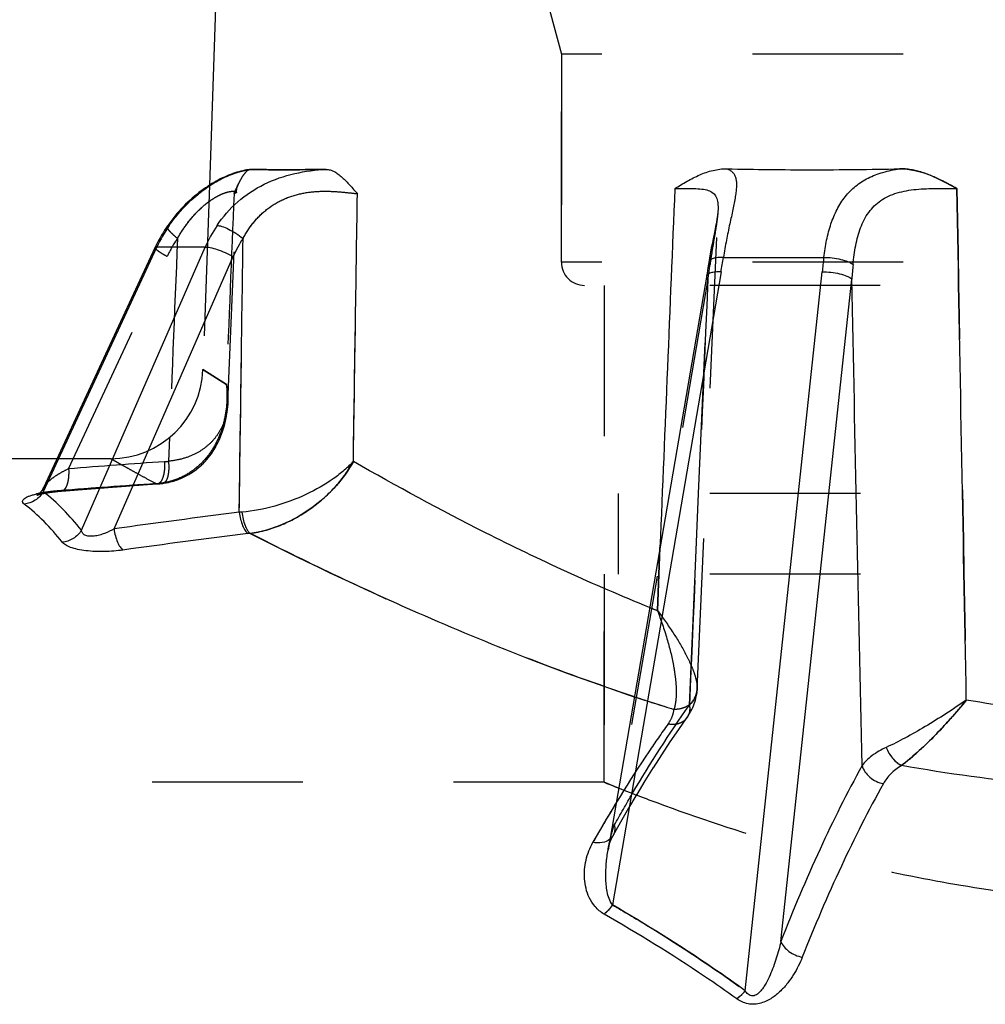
# Model space of a CAD drawing. Header units: millimetres. Extents: x 402 to 598, y 410 to 590.
# Tile 3 of 39: x 450 to 491, y 484 to 527. Entities that reach past the tile are written whole.
import ezdxf

# ---------------------------------------------------------------- set-up
doc = ezdxf.new("R2010")
doc.units = ezdxf.units.MM
doc.header["$LTSCALE"] = 65.185185
doc.linetypes.add('HIDDEN', pattern=[0.2, 0.1, -0.1])
doc.layers.add('FLAECHEN', color=7, linetype='CONTINUOUS')
doc.layers.add('KONST.EL_MIT_GEO', color=7, linetype='CONTINUOUS')

msp = doc.modelspace()

# ---------------------------------------------------------------- linework, layer by layer
at = {"layer": 'FLAECHEN', "color": 7, "linetype": 'Continuous'}
for p, q in [((458.895, 550.252), (457.824, 519.58)), ((451.237, 507.75), (429.35, 507.75))]:
    msp.add_line(p, q, dxfattribs=at)
at = {"layer": 'FLAECHEN', "color": 8, "linetype": 'HIDDEN'}
for p, q in [((472.25, 528.236), (473.05, 525.25)), ((473.05, 525.25), (473.05, 516.25)), ((526.95, 525.25), (473.05, 525.25)), ((457.824, 519.58), (457.546, 511.61)), ((474.9, 515.25), (474.9, 506.25)), ((525.1, 515.25), (474.9, 515.25)), ((453.548, 507.75), (451.237, 507.75)), ((525.1, 506.25), (474.9, 506.25)), ((475.5, 506.25), (475.5, 502.75)), ((474.9, 502.75), (474.9, 493.75)), ((525.1, 502.75), (474.9, 502.75)), ((474.9, 493.75), (407.5, 493.75))]:
    msp.add_line(p, q, dxfattribs=at)
at = {"layer": 'KONST.EL_MIT_GEO', "color": 8, "linetype": 'HIDDEN'}
for p, q in [((473.05, 516.25), (473.05, 525.25)), ((459.017, 520.143), (459.008, 520.14)), ((459.106, 520.169), (459.096, 520.166)), ((459.193, 520.192), (459.183, 520.189)), ((459.279, 520.212), (459.269, 520.21)), ((459.363, 520.229), (459.352, 520.227)), ((459.444, 520.244), (459.434, 520.242)), ((459.523, 520.256), (459.513, 520.254)), ((459.598, 520.265), (459.59, 520.264)), ((458.034, 519.708), (458.028, 519.705)), ((458.125, 519.76), (458.118, 519.756)), ((458.215, 519.808), (458.208, 519.805)), ((458.305, 519.855), (458.298, 519.851)), ((458.394, 519.898), (458.387, 519.895)), ((458.483, 519.94), (458.476, 519.937)), ((458.572, 519.979), (458.565, 519.976)), ((458.661, 520.017), (458.653, 520.013)), ((458.75, 520.052), (458.742, 520.048)), ((457.377, 519.265), (457.373, 519.261)), ((457.473, 519.338), (457.468, 519.334)), ((457.568, 519.407), (457.563, 519.403)), ((457.663, 519.474), (457.658, 519.47)), ((457.757, 519.537), (457.751, 519.533)), ((457.85, 519.597), (457.844, 519.593)), ((457.943, 519.654), (457.937, 519.65)), ((458.626, 510.186), (458.995, 519.28)), ((458.995, 519.275), (458.998, 519.323)), ((458.998, 519.319), (459.003, 519.366)), ((459.002, 519.362), (459.009, 519.409)), ((459.009, 519.405), (459.018, 519.451)), ((459.017, 519.448), (459.028, 519.493)), ((459.027, 519.49), (459.04, 519.534)), ((459.039, 519.531), (459.054, 519.574)), ((459.053, 519.571), (459.07, 519.614)), ((459.068, 519.611), (459.086, 519.652)), ((459.085, 519.649), (459.096, 519.671)), ((456.897, 518.852), (456.894, 518.849)), ((456.993, 518.941), (456.989, 518.938)), ((457.089, 519.027), (457.085, 519.024)), ((457.185, 519.11), (457.181, 519.106)), ((457.281, 519.189), (457.277, 519.185)), ((456.518, 518.462), (456.516, 518.46)), ((456.612, 518.564), (456.61, 518.562)), ((456.706, 518.663), (456.704, 518.661)), ((456.801, 518.759), (456.799, 518.757)), ((478.922, 497.78), (479.826, 518.503)), ((479.825, 518.499), (479.826, 518.503)), ((456.243, 518.134), (456.242, 518.133)), ((456.333, 518.246), (456.332, 518.245)), ((456.425, 518.356), (456.424, 518.354)), ((479.718, 517.789), (479.717, 517.788)), ((479.611, 517.26), (479.611, 517.259)), ((479.668, 517.539), (479.667, 517.538)), ((479.503, 516.698), (479.503, 516.696)), ((479.535, 516.869), (479.534, 516.867)), ((479.566, 517.031), (479.565, 517.029)), ((451.737, 507.312), (456.002, 516.504)), ((479.44, 516.332), (479.44, 516.33)), ((479.456, 516.427), (479.455, 516.424)), ((479.471, 516.52), (479.471, 516.517)), ((526.95, 516.25), (473.05, 516.25)), ((479.399, 516.077), (479.387, 516.004)), ((479.391, 515.522), (475.339, 491.902)), ((479.379, 515.25), (479.391, 515.522)), ((525.95, 515.25), (474.05, 515.25)), ((478.987, 506.25), (479.379, 515.25)), ((457.546, 511.61), (458.56, 510.961)), ((458.56, 510.961), (457.546, 511.61)), ((458.603, 509.871), (458.616, 510.019)), ((458.616, 510.019), (458.626, 510.186)), ((458.585, 509.726), (458.603, 509.871)), ((458.398, 508.928), (458.438, 509.053)), ((458.438, 509.052), (458.475, 509.181)), ((458.475, 509.18), (458.508, 509.311)), ((456.097, 508.667), (456.055, 507.639)), ((458.259, 508.576), (458.309, 508.691)), ((458.308, 508.69), (458.355, 508.808)), ((458.355, 508.807), (458.398, 508.929)), ((458.036, 508.155), (458.097, 508.257)), ((458.096, 508.255), (458.154, 508.36)), ((458.153, 508.359), (458.208, 508.467)), ((458.207, 508.465), (458.26, 508.577)), ((457.708, 507.71), (457.778, 507.793)), ((457.777, 507.792), (457.846, 507.879)), ((457.845, 507.877), (457.912, 507.968)), ((457.911, 507.967), (457.975, 508.061)), ((457.974, 508.059), (458.037, 508.157)), ((457.259, 507.287), (457.339, 507.351)), ((457.337, 507.349), (457.416, 507.416)), ((457.414, 507.415), (457.492, 507.485)), ((457.49, 507.484), (457.566, 507.557)), ((457.564, 507.556), (457.638, 507.633)), ((457.637, 507.631), (457.709, 507.711)), ((456.591, 506.896), (456.681, 506.936)), ((456.678, 506.935), (456.767, 506.978)), ((456.764, 506.976), (456.852, 507.022)), ((456.849, 507.021), (456.936, 507.069)), ((456.933, 507.068), (457.019, 507.119)), ((457.016, 507.118), (457.101, 507.173)), ((457.098, 507.171), (457.181, 507.229)), ((457.179, 507.227), (457.261, 507.288)), ((450.646, 506.478), (450.645, 506.476)), ((452.33, 506.42), (453.269, 506.492)), ((453.266, 506.491), (454.206, 506.561)), ((454.203, 506.561), (455.144, 506.629)), ((455.141, 506.628), (455.604, 506.661)), ((455.601, 506.661), (455.64, 506.664)), ((455.636, 506.664), (455.675, 506.667)), ((455.671, 506.667), (455.71, 506.671)), ((455.706, 506.671), (455.745, 506.675)), ((455.742, 506.675), (455.78, 506.679)), ((455.777, 506.679), (455.807, 506.683)), ((455.807, 506.683), (455.862, 506.691)), ((455.859, 506.69), (455.957, 506.707)), ((455.954, 506.706), (456.051, 506.726)), ((456.048, 506.725), (456.144, 506.747)), ((456.141, 506.747), (456.236, 506.772)), ((456.232, 506.771), (456.327, 506.799)), ((456.323, 506.798), (456.417, 506.829)), ((456.414, 506.828), (456.506, 506.862)), ((456.503, 506.861), (456.594, 506.898)), ((450.364, 506.169), (450.364, 506.169)), ((450.365, 506.17), (450.365, 506.17)), ((450.39, 506.184), (450.389, 506.184)), ((450.399, 506.19), (450.398, 506.189)), ((450.428, 506.192), (450.448, 506.198)), ((450.442, 506.196), (450.463, 506.203)), ((450.458, 506.201), (450.48, 506.207)), ((450.475, 506.206), (450.498, 506.212)), ((450.494, 506.211), (450.517, 506.217)), ((450.514, 506.216), (450.538, 506.222)), ((450.535, 506.221), (450.56, 506.227)), ((450.558, 506.227), (450.583, 506.233)), ((450.582, 506.233), (450.607, 506.238)), ((450.607, 506.238), (450.634, 506.244)), ((450.633, 506.244), (450.662, 506.25)), ((450.66, 506.249), (450.692, 506.256)), ((450.688, 506.255), (450.723, 506.261)), ((450.718, 506.26), (450.756, 506.267)), ((450.749, 506.266), (450.79, 506.273)), ((450.781, 506.272), (450.825, 506.279)), ((450.814, 506.277), (450.862, 506.285)), ((450.849, 506.283), (450.9, 506.291)), ((450.885, 506.289), (450.94, 506.297)), ((450.923, 506.294), (450.981, 506.302)), ((450.962, 506.3), (451.024, 506.308)), ((451.002, 506.305), (451.068, 506.313)), ((451.043, 506.31), (451.113, 506.319)), ((451.086, 506.316), (451.16, 506.324)), ((451.13, 506.321), (451.209, 506.329)), ((451.175, 506.326), (451.258, 506.334)), ((451.222, 506.331), (451.31, 506.339)), ((451.27, 506.336), (451.32, 506.34)), ((451.31, 506.339), (451.371, 506.345)), ((451.355, 506.365), (451.432, 506.371)), ((451.363, 506.344), (451.434, 506.35)), ((451.434, 506.35), (452.333, 506.42)), ((478.834, 502.75), (478.987, 506.25)), ((477.201, 501.181), (477.314, 503.913)), ((477.314, 503.913), (477.201, 501.181)), ((474.9, 493.75), (474.9, 502.75)), ((478.588, 497.086), (478.834, 502.75)), ((478.883, 497.458), (478.898, 497.539)), ((478.897, 497.537), (478.909, 497.618)), ((478.908, 497.615), (478.914, 497.66)), ((478.914, 497.66), (478.915, 497.677)), ((478.915, 497.674), (478.917, 497.702)), ((478.917, 497.7), (478.919, 497.728)), ((478.919, 497.726), (478.921, 497.754)), ((478.921, 497.753), (478.922, 497.784)), ((478.765, 497.062), (478.796, 497.144)), ((478.795, 497.141), (478.822, 497.223)), ((478.822, 497.22), (478.846, 497.302)), ((478.845, 497.3), (478.866, 497.382)), ((478.866, 497.379), (478.884, 497.461)), ((478.565, 496.67), (478.613, 496.75)), ((478.611, 496.747), (478.656, 496.828)), ((478.654, 496.825), (478.696, 496.906)), ((478.694, 496.904), (478.732, 496.985)), ((478.731, 496.982), (478.766, 497.064)), ((478.126, 496.035), (478.481, 496.545)), ((478.481, 496.545), (478.516, 496.595)), ((478.515, 496.593), (478.566, 496.672)), ((477.76, 495.495), (478.127, 496.036)), ((477.396, 494.944), (477.761, 495.497)), ((477.036, 494.383), (477.398, 494.946)), ((476.678, 493.812), (477.037, 494.385)), ((475.527, 493.501), (474.9, 493.75)), ((476.322, 493.23), (476.679, 493.814)), ((475.97, 492.638), (476.324, 493.232)), ((475.621, 492.036), (475.971, 492.64)), ((475.289, 491.449), (475.622, 492.038)), ((475.138, 491.105), (475.164, 491.181)), ((475.164, 491.18), (475.194, 491.254)), ((475.193, 491.253), (475.226, 491.327)), ((475.225, 491.325), (475.261, 491.397)), ((475.26, 491.396), (475.289, 491.449))]:
    msp.add_line(p, q, dxfattribs=at)
at = {"layer": 'KONST.EL_MIT_GEO', "color": 7, "linetype": 'Continuous'}
for p, q in [((459.607, 520.266), (459.59, 520.264)), ((479.76, 518.011), (479.74, 517.904)), ((456.007, 517.815), (455.958, 517.743)), ((456.066, 517.898), (456.007, 517.815)), ((479.718, 517.789), (479.668, 517.539)), ((479.74, 517.904), (479.718, 517.789)), ((479.611, 517.26), (479.566, 517.031)), ((479.668, 517.539), (479.611, 517.26)), ((450.645, 506.326), (455.554, 516.907)), ((450.659, 506.506), (455.477, 516.89)), ((452.288, 504.654), (457.646, 516.907)), ((457.646, 516.907), (455.554, 516.907)), ((479.503, 516.698), (479.471, 516.52)), ((479.535, 516.869), (479.503, 516.698)), ((479.566, 517.031), (479.535, 516.869)), ((453.703, 504.712), (458.858, 516.504)), ((479.44, 516.332), (479.387, 516.004)), ((480.058, 516.457), (484.4, 516.457)), ((479.387, 516.004), (479.349, 515.773)), ((479.349, 515.773), (475.071, 490.834)), ((479.955, 515.829), (475.258, 488.448)), ((481.001, 484.733), (484.329, 515.829)), ((482.545, 486.87), (485.612, 515.522))]:
    msp.add_line(p, q, dxfattribs=at)
for points in [[(459.59, 520.264), (459.513, 520.254), (459.434, 520.242), (459.352, 520.227), (459.269, 520.21), (459.183, 520.189), (459.096, 520.166), (459.008, 520.14), (458.919, 520.112), (458.831, 520.081), (458.742, 520.048), (458.653, 520.013), (458.565, 519.976), (458.476, 519.937), (458.387, 519.895), (458.298, 519.851), (458.208, 519.805), (458.118, 519.756), (458.028, 519.705), (457.937, 519.65), (457.844, 519.593), (457.751, 519.533), (457.658, 519.47), (457.563, 519.403), (457.468, 519.334), (457.373, 519.261), (457.277, 519.185), (457.181, 519.106), (457.085, 519.024), (456.989, 518.938), (456.894, 518.849), (456.799, 518.757), (456.704, 518.661), (456.61, 518.562), (456.516, 518.46), (456.424, 518.354), (456.332, 518.245), (456.242, 518.133), (456.153, 518.017), (456.066, 517.898)], [(479.826, 518.503), (479.826, 518.5), (479.824, 518.476), (479.822, 518.45), (479.82, 518.421), (479.817, 518.39), (479.813, 518.357), (479.809, 518.321), (479.804, 518.283), (479.798, 518.243), (479.792, 518.2), (479.785, 518.156), (479.777, 518.11), (479.769, 518.061), (479.76, 518.011)], [(455.958, 517.743), (455.888, 517.636), (455.82, 517.528), (455.754, 517.419), (455.69, 517.308), (455.629, 517.195), (455.57, 517.081)], [(455.57, 517.081), (455.513, 516.966), (455.477, 516.89)], [(479.471, 516.52), (479.456, 516.427), (479.44, 516.332)], [(450.659, 506.506), (450.645, 506.476), (450.629, 506.447), (450.613, 506.42), (450.597, 506.395), (450.581, 506.371), (450.565, 506.349), (450.549, 506.328), (450.532, 506.309), (450.517, 506.291), (450.501, 506.275), (450.486, 506.26), (450.471, 506.246), (450.457, 506.234), (450.444, 506.223), (450.431, 506.213), (450.419, 506.204), (450.409, 506.196), (450.399, 506.19), (450.39, 506.184), (450.383, 506.18), (450.376, 506.176), (450.371, 506.173), (450.367, 506.171), (450.365, 506.17), (450.364, 506.169)]]:
    msp.add_lwpolyline(points, dxfattribs=at)
at = {"layer": 'KONST.EL_MIT_GEO', "color": 8, "linetype": 'HIDDEN'}
for points in [[(458.928, 520.115), (458.839, 520.084), (458.831, 520.081)], [(458.508, 509.312), (458.538, 509.447), (458.563, 509.585), (458.585, 509.726)], [(450.364, 506.169), (450.364, 506.169), (450.365, 506.169)], [(450.365, 506.169), (450.368, 506.171), (450.372, 506.173), (450.378, 506.175), (450.385, 506.178), (450.394, 506.181), (450.404, 506.184), (450.415, 506.188), (450.428, 506.192)], [(450.367, 506.171), (450.371, 506.172), (450.376, 506.174), (450.382, 506.176), (450.39, 506.179), (450.399, 506.182), (450.409, 506.186), (450.421, 506.19), (450.433, 506.194)], [(450.631, 506.451), (450.616, 506.425), (450.601, 506.4), (450.585, 506.377), (450.57, 506.355), (450.554, 506.335), (450.539, 506.316), (450.523, 506.299), (450.508, 506.283), (450.494, 506.268), (450.479, 506.254), (450.466, 506.241), (450.452, 506.23), (450.44, 506.22), (450.428, 506.21), (450.417, 506.202), (450.407, 506.195)], [(475.071, 490.834), (475.077, 490.87), (475.094, 490.95), (475.114, 491.028), (475.138, 491.105)]]:
    msp.add_lwpolyline(points, dxfattribs=at)
at = {"layer": 'KONST.EL_MIT_GEO', "color": 7, "linetype": 'Continuous'}
for centre, radius, start, end in [((459.873, 517.905), 2.374, 95.8387, 97.2516), ((459.628, 520.064), 0.202, 88.8422, 95.8136), ((461.201, 514.301), 6.22, 145.3492, 155.2284), ((463.184, 514.475), 6.049, 146.2291, 156.2921), ((463.465, 514.491), 5.027, 146.3181, 156.3993), ((430.269, 524.353), 50.412, 350.2652, 350.9888), ((533.407, 510.576), 49.358, 173.1573, 173.8912), ((546.785, 510.552), 61.374, 174.76577, 175.35551), ((451.297, 502.044), 4.287, 101.0298, 102.7523), ((507.502, 121.26), 387.208, 97.17818, 97.98664), ((460.388, 490.776), 14.712, 94.4989, 94.9494), ((507.862, 115.497), 392.008, 97.0865, 97.88488), ((460.498, 496.487), 8.085, 96.4689, 97.0862), ((530.264, 459.517), 64.187, 148.70238, 150.46976)]:
    msp.add_arc(centre, radius, start, end, dxfattribs=at)
at = {"layer": 'KONST.EL_MIT_GEO', "color": 8, "linetype": 'HIDDEN'}
for centre, radius, start, end in [((460.717, 514.317), 5.198, 145.2621, 155.1227), ((474.05, 516.25), 1, 180, 270), ((417.415, 524.556), 62.631, 351.70634, 352.28777), ((453.548, 511.75), 4, 270, 358), ((486.757, 65.832), 442.867, 93.99711, 94.53549), ((455.706, 510.212), 2.597, 274.0001, 277.73), ((486.37, 59.174), 448.56, 93.9457, 94.4772), ((486.373, 59.143), 448.591, 93.94571, 94.46726), ((455.277, 510.206), 3.543, 273.6838, 277.3599), ((455.278, 510.194), 3.531, 273.6809, 274.9093), ((455.276, 510.211), 3.547, 274.9102, 277.3587), ((455.334, 509.761), 3.094, 277.3583, 278.7343), ((455.336, 509.75), 3.083, 278.735, 278.9612), ((507.751, 577.843), 82.525, 248.02315, 248.2724), ((478.087, 497.82), 0.837, 349.0905, 353.0404), ((478.182, 497.735), 0.735, 354.1912, 358.7396), ((505.553, 585.717), 93.013, 251.60858, 252.71669)]:
    msp.add_arc(centre, radius, start, end, dxfattribs=at)
for points, knots in [([(456.085, 517.838), (456.34, 518.206), (456.903, 518.868), (457.862, 519.623), (458.679, 520.034), (459.263, 520.21), (459.517, 520.255), (459.632, 520.267)], [0, 0, 0, 0, 0.304725, 0.586444, 0.824917, 0.921475, 1, 1, 1, 1]), ([(459.607, 520.266), (459.557, 520.26), (459.482, 520.223), (459.398, 520.148), (459.308, 520.044), (459.205, 519.884), (459.132, 519.745), (459.096, 519.671)], [0, 0, 0, 0, 0.186369, 0.296238, 0.418069, 0.69333, 1, 1, 1, 1]), ([(462.877, 520.267), (462.27, 520.259), (461.409, 520.246), (460.327, 520.253), (459.852, 520.262), (459.632, 520.267)], [0, 0, 0, 0, 0.561012, 0.79605, 1, 1, 1, 1]), ([(490.156, 519.438), (489.961, 519.544), (489.474, 519.809), (488.669, 520.174), (488.007, 520.298), (487.679, 520.292)], [0, 0, 0, 0, 0.25236, 0.628367, 1, 1, 1, 1]), ([(456.446, 517.279), (456.556, 517.474), (456.793, 517.847), (457.2, 518.345), (457.572, 518.697), (457.873, 518.925), (458.085, 519.061), (458.284, 519.166), (458.464, 519.242), (458.621, 519.291), (458.752, 519.317), (458.855, 519.324), (458.923, 519.319), (458.961, 519.308), (458.983, 519.298), (458.995, 519.284), (458.995, 519.275)], [0, 0, 0, 0, 0.196372, 0.386153, 0.562908, 0.643604, 0.71745, 0.783334, 0.84047, 0.888473, 0.927324, 0.957269, 0.978726, 0.986478, 0.992408, 1, 1, 1, 1]), ([(459.096, 519.671), (459.078, 519.635), (459.006, 519.485), (458.94, 519.333), (458.89, 519.219)], [0, 0, 0, 0, 0.246739, 1, 1, 1, 1]), ([(458.89, 519.219), (458.907, 519.257), (458.973, 519.409), (459.041, 519.56), (459.096, 519.671)], [0, 0, 0, 0, 0.251018, 1, 1, 1, 1]), ([(458.995, 519.275), (458.994, 519.262), (458.969, 519.243), (458.933, 519.229), (458.906, 519.222), (458.89, 519.219)], [0, 0, 0, 0, 0.331524, 0.619685, 1, 1, 1, 1]), ([(459.282, 517.279), (459.405, 517.509), (459.691, 517.951), (460.246, 518.52), (460.92, 518.953), (461.667, 519.217), (462.416, 519.325), (463.106, 519.325), (463.702, 519.274), (464.065, 519.233), (464.228, 519.219)], [0, 0, 0, 0, 0.13664, 0.274376, 0.413829, 0.552926, 0.686406, 0.808428, 0.914302, 1, 1, 1, 1]), ([(456.446, 517.279), (456.626, 517.599), (457.024, 518.179), (457.532, 518.67), (457.799, 518.868)], [0, 0, 0, 0, 0.524464, 1, 1, 1, 1]), ([(479.826, 518.503), (479.818, 518.336), (479.775, 517.978), (479.681, 517.416), (479.574, 516.799), (479.509, 516.371), (479.48, 516.151)], [0, 0, 0, 0, 0.210551, 0.453987, 0.719795, 1, 1, 1, 1]), ([(456.446, 517.279), (456.376, 517.336), (456.277, 517.42), (456.161, 517.535), (456.094, 517.609), (456.044, 517.676), (456.007, 517.738), (455.992, 517.793), (456.007, 517.815)], [0, 0, 0, 0, 0.380317, 0.544083, 0.685515, 0.802027, 0.892241, 1, 1, 1, 1]), ([(456.085, 517.838), (456.076, 517.838), (456.049, 517.839), (456.018, 517.83), (456.007, 517.815)], [0, 0, 0, 0, 0.326045, 1, 1, 1, 1]), ([(455.477, 516.89), (455.474, 516.883), (455.477, 516.867), (455.488, 516.85), (455.508, 516.824), (455.546, 516.788), (455.607, 516.741), (455.685, 516.687), (455.817, 516.605), (455.925, 516.545), (456.002, 516.504)], [0, 0, 0, 0, 0.035473, 0.061535, 0.094497, 0.182112, 0.298388, 0.441469, 0.608536, 1, 1, 1, 1]), ([(479.43, 516.271), (479.427, 516.252), (479.436, 516.206), (479.463, 516.169), (479.48, 516.151)], [0, 0, 0, 0, 0.442811, 1, 1, 1, 1]), ([(479.329, 515.656), (479.325, 515.634), (479.337, 515.581), (479.37, 515.542), (479.391, 515.522)], [0, 0, 0, 0, 0.431525, 1, 1, 1, 1]), ([(458.56, 510.961), (458.605, 510.495), (458.578, 509.784), (458.332, 508.885), (458.041, 508.254), (457.635, 507.684), (457.108, 507.204), (456.465, 506.849), (455.981, 506.725), (455.731, 506.692)], [0, 0, 0, 0, 0.247979, 0.370305, 0.492105, 0.61435, 0.738489, 0.866431, 1, 1, 1, 1]), ([(458.56, 510.961), (458.573, 510.896), (458.619, 510.641), (458.634, 510.38), (458.626, 510.186)], [0, 0, 0, 0, 0.254276, 1, 1, 1, 1]), ([(458.626, 510.186), (458.629, 510.25), (458.631, 510.51), (458.6, 510.77), (458.56, 510.961)], [0, 0, 0, 0, 0.246617, 1, 1, 1, 1]), ([(458.626, 510.186), (458.614, 509.891), (458.527, 509.444), (458.264, 508.904), (457.986, 508.527), (457.622, 508.195), (457.173, 507.922), (456.643, 507.726), (456.257, 507.658), (456.055, 507.639)], [0, 0, 0, 0, 0.223052, 0.33606, 0.452468, 0.574751, 0.705538, 0.847021, 1, 1, 1, 1]), ([(455.504, 506.671), (455.354, 506.753), (455.071, 506.907), (454.677, 507.123), (454.341, 507.309), (454.098, 507.444), (453.933, 507.535), (453.833, 507.591), (453.748, 507.639), (453.678, 507.678), (453.624, 507.708), (453.588, 507.728), (453.567, 507.739), (453.557, 507.745), (453.551, 507.748), (453.549, 507.75), (453.548, 507.75)], [0, 0, 0, 0, 0.230543, 0.432193, 0.604198, 0.745894, 0.805194, 0.856713, 0.900398, 0.936204, 0.964092, 0.984034, 0.991017, 0.996007, 0.999001, 1, 1, 1, 1]), ([(455.887, 507.622), (455.893, 507.5), (455.889, 507.322), (455.856, 507.097), (455.82, 506.953), (455.773, 506.834), (455.717, 506.742), (455.651, 506.679), (455.599, 506.661), (455.574, 506.659)], [0, 0, 0, 0, 0.33941, 0.493964, 0.632559, 0.752126, 0.851329, 0.931763, 1, 1, 1, 1]), ([(455.887, 507.622), (455.893, 507.5), (455.889, 507.322), (455.856, 507.097), (455.82, 506.953), (455.773, 506.834), (455.717, 506.742), (455.651, 506.679), (455.599, 506.661), (455.574, 506.659)], [0, 0, 0, 0, 0.33941, 0.493964, 0.632559, 0.752126, 0.851329, 0.931763, 1, 1, 1, 1]), ([(456.055, 507.639), (456.067, 507.52), (456.074, 507.346), (456.054, 507.125), (456.028, 506.984), (455.989, 506.864), (455.94, 506.772), (455.88, 506.707), (455.831, 506.686), (455.807, 506.683)], [0, 0, 0, 0, 0.340759, 0.49531, 0.633656, 0.75287, 0.851732, 0.931918, 1, 1, 1, 1]), ([(459.587, 504.52), (460.061, 504.579), (461.006, 504.854), (462.266, 505.575), (463.313, 506.512), (463.848, 507.253), (464.052, 507.633)], [0, 0, 0, 0, 0.254866, 0.517476, 0.769571, 1, 1, 1, 1]), ([(451.737, 507.312), (451.614, 507.255), (451.383, 507.137), (451.073, 506.94), (450.855, 506.764), (450.725, 506.617), (450.677, 506.543), (450.659, 506.506)], [0, 0, 0, 0, 0.297898, 0.569568, 0.807228, 0.910069, 1, 1, 1, 1]), ([(451.737, 507.312), (451.744, 507.191), (451.742, 507.013), (451.71, 506.789), (451.676, 506.646), (451.63, 506.526), (451.575, 506.434), (451.51, 506.371), (451.458, 506.352), (451.434, 506.35)], [0, 0, 0, 0, 0.339593, 0.494141, 0.632697, 0.752212, 0.851368, 0.931774, 1, 1, 1, 1]), ([(455.574, 506.659), (455.568, 506.658), (455.545, 506.658), (455.521, 506.664), (455.504, 506.671)], [0, 0, 0, 0, 0.243582, 1, 1, 1, 1]), ([(455.574, 506.659), (455.568, 506.658), (455.545, 506.658), (455.521, 506.664), (455.504, 506.671)], [0, 0, 0, 0, 0.243582, 1, 1, 1, 1]), ([(455.807, 506.683), (455.801, 506.682), (455.775, 506.68), (455.749, 506.686), (455.731, 506.692)], [0, 0, 0, 0, 0.242169, 1, 1, 1, 1]), ([(455.807, 506.683), (455.801, 506.682), (455.775, 506.68), (455.749, 506.686), (455.731, 506.692)], [0, 0, 0, 0, 0.242169, 1, 1, 1, 1]), ([(451.355, 506.365), (451.226, 506.355), (450.981, 506.331), (450.646, 506.285), (450.44, 506.246), (450.351, 506.225)], [0, 0, 0, 0, 0.381084, 0.728418, 1, 1, 1, 1]), ([(450.477, 506.252), (450.613, 506.279), (450.905, 506.324), (451.199, 506.353), (451.355, 506.365)], [0, 0, 0, 0, 0.46932, 1, 1, 1, 1]), ([(451.434, 506.35), (451.427, 506.349), (451.4, 506.349), (451.373, 506.357), (451.355, 506.365)], [0, 0, 0, 0, 0.241831, 1, 1, 1, 1]), ([(459.587, 504.52), (462.203, 503.19), (468.189, 500.35), (474.397, 497.999), (477.919, 496.903)], [0, 0, 0, 0, 0.443101, 1, 1, 1, 1]), ([(477.201, 501.181), (477.439, 500.869), (477.873, 500.258), (478.342, 499.478), (478.635, 498.885), (478.796, 498.484), (478.9, 498.122), (478.927, 497.889), (478.922, 497.784)], [0, 0, 0, 0, 0.305229, 0.582496, 0.707074, 0.819669, 0.917983, 1, 1, 1, 1]), ([(477.201, 501.181), (477.357, 500.781), (477.627, 499.997), (477.872, 499.013), (477.986, 498.269), (478.024, 497.764), (478.012, 497.31), (477.96, 497.028), (477.919, 496.903)], [0, 0, 0, 0, 0.292776, 0.565283, 0.690632, 0.806292, 0.910098, 1, 1, 1, 1]), ([(478.914, 497.66), (478.903, 497.555), (478.832, 497.342), (478.601, 497.09), (478.282, 496.931), (478.04, 496.9), (477.919, 496.903)], [0, 0, 0, 0, 0.232879, 0.475719, 0.732551, 1, 1, 1, 1]), ([(478.914, 497.66), (478.903, 497.555), (478.832, 497.342), (478.601, 497.09), (478.282, 496.931), (478.04, 496.9), (477.919, 496.903)], [0, 0, 0, 0, 0.232879, 0.475719, 0.732551, 1, 1, 1, 1]), ([(478.588, 497.086), (478.676, 497.18), (478.824, 497.374), (478.904, 497.607), (478.917, 497.719)], [0, 0, 0, 0, 0.534865, 1, 1, 1, 1]), ([(478.917, 497.719), (478.918, 497.724), (478.92, 497.745), (478.922, 497.767), (478.922, 497.784)], [0, 0, 0, 0, 0.24511, 1, 1, 1, 1]), ([(478.922, 497.784), (478.922, 497.778), (478.921, 497.756), (478.919, 497.735), (478.917, 497.719)], [0, 0, 0, 0, 0.254976, 1, 1, 1, 1]), ([(487.76, 494.478), (487.994, 494.654), (488.472, 495.057), (489.174, 495.734), (489.882, 496.493), (490.34, 497.032), (490.565, 497.309)], [0, 0, 0, 0, 0.220255, 0.468925, 0.732496, 1, 1, 1, 1]), ([(475.339, 491.902), (475.598, 492.365), (476.615, 494.134), (477.717, 495.853), (478.588, 497.086)], [0, 0, 0, 0, 0.260127, 1, 1, 1, 1]), ([(477.664, 496.271), (477.734, 496.368), (477.849, 496.569), (477.907, 496.794), (477.919, 496.903)], [0, 0, 0, 0, 0.521112, 1, 1, 1, 1]), ([(478.588, 497.086), (478.605, 496.991), (478.609, 496.799), (478.534, 496.619), (478.481, 496.545)], [0, 0, 0, 0, 0.514199, 1, 1, 1, 1]), ([(477.664, 496.271), (477.382, 495.877), (476.231, 494.216), (475.173, 492.49), (474.416, 491.154)], [0, 0, 0, 0, 0.240072, 1, 1, 1, 1]), ([(478.481, 496.545), (478.441, 496.487), (478.337, 496.383), (478.137, 496.283), (477.905, 496.242), (477.745, 496.256), (477.664, 496.271)], [0, 0, 0, 0, 0.232638, 0.473873, 0.72927, 1, 1, 1, 1]), ([(487.103, 495.26), (487.166, 495.092), (487.305, 494.856), (487.549, 494.609), (487.689, 494.514), (487.76, 494.478)], [0, 0, 0, 0, 0.518595, 0.769505, 1, 1, 1, 1]), ([(474.9, 493.75), (475.543, 493.492), (477.965, 492.55), (481.661, 491.3), (486.175, 490.091), (490.443, 489.224), (495.113, 488.629), (500, 488.417), (504.887, 488.629), (509.557, 489.224), (513.825, 490.091), (518.339, 491.3), (522.035, 492.55), (524.457, 493.492), (525.1, 493.75)], [0, 0, 0, 0, 0.040283, 0.151088, 0.226588, 0.31188, 0.404108, 0.5, 0.595892, 0.68812, 0.773412, 0.848912, 0.959717, 1, 1, 1, 1]), ([(475.071, 490.834), (475.086, 490.924), (475.155, 491.285), (475.251, 491.641), (475.339, 491.902)], [0, 0, 0, 0, 0.24935, 1, 1, 1, 1]), ([(475.339, 491.902), (475.358, 491.824), (475.372, 491.667), (475.325, 491.514), (475.289, 491.449)], [0, 0, 0, 0, 0.516093, 1, 1, 1, 1]), ([(475.339, 491.902), (475.358, 491.824), (475.372, 491.667), (475.325, 491.514), (475.289, 491.449)], [0, 0, 0, 0, 0.516093, 1, 1, 1, 1]), ([(475.289, 491.449), (475.28, 491.433), (475.241, 491.371), (475.19, 491.318), (475.148, 491.284)], [0, 0, 0, 0, 0.247913, 1, 1, 1, 1]), ([(475.258, 488.448), (475.206, 488.37), (475.097, 488.226), (474.966, 488.101), (474.898, 488.048)], [0, 0, 0, 0, 0.522929, 1, 1, 1, 1]), ([(475.258, 488.448), (475.752, 488.162), (477.712, 486.996), (479.617, 485.736), (481.001, 484.733)], [0, 0, 0, 0, 0.25048, 1, 1, 1, 1]), ([(481.001, 484.733), (480.974, 484.698), (480.867, 484.569), (480.743, 484.453), (480.641, 484.381)], [0, 0, 0, 0, 0.261339, 1, 1, 1, 1])]:
    msp.add_open_spline(points, degree=3, knots=knots, dxfattribs=at)
at = {"layer": 'KONST.EL_MIT_GEO', "color": 7, "linetype": 'Continuous'}
for points, knots in [([(456.085, 517.838), (456.563, 518.528), (457.434, 519.395), (458.622, 520.009), (459.202, 520.194), (459.457, 520.245), (459.574, 520.26)], [0, 0, 0, 0, 0.580567, 0.820405, 0.918802, 1, 1, 1, 1]), ([(458.156, 517.838), (458.408, 518.214), (459.016, 518.912), (460.18, 519.681), (461.5, 520.133), (462.421, 520.245), (462.877, 520.267)], [0, 0, 0, 0, 0.246891, 0.497471, 0.75158, 1, 1, 1, 1]), ([(459.632, 520.267), (459.852, 520.262), (460.327, 520.253), (461.409, 520.246), (462.27, 520.259), (462.877, 520.267)], [0, 0, 0, 0, 0.20395, 0.438988, 1, 1, 1, 1]), ([(462.877, 520.267), (462.936, 520.267), (463.06, 520.248), (463.236, 520.171), (463.407, 520.058), (463.635, 519.866), (463.906, 519.58), (464.118, 519.34), (464.228, 519.219)], [0, 0, 0, 0, 0.101833, 0.210011, 0.326669, 0.451495, 0.719471, 1, 1, 1, 1]), ([(477.958, 519.438), (478.132, 519.545), (478.482, 519.757), (479.026, 520.039), (479.601, 520.244), (480.008, 520.296), (480.209, 520.292)], [0, 0, 0, 0, 0.251765, 0.503007, 0.752377, 1, 1, 1, 1]), ([(480.209, 520.292), (480.257, 520.274), (480.347, 520.233), (480.462, 520.143), (480.546, 520.026), (480.598, 519.885), (480.624, 519.719), (480.626, 519.53), (480.608, 519.315), (480.56, 518.98), (480.465, 518.508), (480.327, 517.884), (480.183, 517.192), (480.097, 516.708), (480.058, 516.457)], [0, 0, 0, 0, 0.038022, 0.072564, 0.106361, 0.142344, 0.182829, 0.229204, 0.282074, 0.341508, 0.478841, 0.637411, 0.812596, 1, 1, 1, 1]), ([(480.209, 520.292), (481.429, 520.266), (483.919, 520.234), (486.409, 520.267), (487.679, 520.292)], [0, 0, 0, 0, 0.489971, 1, 1, 1, 1]), ([(484.4, 516.457), (484.431, 516.709), (484.509, 517.198), (484.693, 517.898), (484.953, 518.535), (485.305, 519.095), (485.762, 519.56), (486.322, 519.916), (486.971, 520.16), (487.437, 520.255), (487.679, 520.292)], [0, 0, 0, 0, 0.137682, 0.268457, 0.39211, 0.509983, 0.625349, 0.742904, 0.867038, 1, 1, 1, 1]), ([(487.679, 520.292), (487.898, 520.296), (488.449, 520.231), (489.28, 519.914), (489.864, 519.598), (490.156, 519.438)], [0, 0, 0, 0, 0.247774, 0.622167, 1, 1, 1, 1]), ([(459.282, 517.279), (459.405, 517.509), (459.691, 517.951), (460.246, 518.52), (460.92, 518.953), (461.667, 519.217), (462.416, 519.325), (463.106, 519.325), (463.702, 519.274), (464.065, 519.233), (464.228, 519.219)], [0, 0, 0, 0, 0.13664, 0.274376, 0.413829, 0.552926, 0.686406, 0.808428, 0.914302, 1, 1, 1, 1]), ([(477.958, 519.438), (478.104, 519.44), (478.38, 519.444), (478.77, 519.443), (479.108, 519.424), (479.391, 519.371), (479.585, 519.276), (479.693, 519.165), (479.753, 519.065), (479.795, 518.948), (479.83, 518.759), (479.83, 518.608), (479.826, 518.503)], [0, 0, 0, 0, 0.176003, 0.333627, 0.470034, 0.583976, 0.67915, 0.723804, 0.769563, 0.818775, 0.873122, 1, 1, 1, 1]), ([(485.666, 516.151), (485.692, 516.429), (485.763, 516.968), (485.964, 517.739), (486.253, 518.316), (486.576, 518.696), (486.866, 518.934), (487.201, 519.121), (487.574, 519.258), (487.977, 519.351), (488.546, 519.425), (489.277, 519.449), (489.863, 519.442), (490.156, 519.438)], [0, 0, 0, 0, 0.128763, 0.250981, 0.366545, 0.423109, 0.480072, 0.5386, 0.599536, 0.663112, 0.728985, 0.864666, 1, 1, 1, 1]), ([(456.007, 517.815), (456.01, 517.819), (456.022, 517.83), (456.049, 517.838), (456.072, 517.838), (456.085, 517.838)], [0, 0, 0, 0, 0.194616, 0.540979, 1, 1, 1, 1]), ([(458.156, 517.838), (458.186, 517.839), (458.256, 517.832), (458.423, 517.787), (458.668, 517.68), (458.976, 517.503), (459.182, 517.358), (459.282, 517.279)], [0, 0, 0, 0, 0.071357, 0.164497, 0.407226, 0.699031, 1, 1, 1, 1]), ([(455.477, 516.89), (455.481, 516.899), (455.5, 516.906), (455.526, 516.909), (455.544, 516.908), (455.554, 516.907)], [0, 0, 0, 0, 0.35684, 0.637896, 1, 1, 1, 1]), ([(457.646, 516.907), (457.676, 516.909), (457.748, 516.905), (457.922, 516.876), (458.182, 516.799), (458.517, 516.671), (458.746, 516.563), (458.858, 516.504)], [0, 0, 0, 0, 0.071515, 0.165802, 0.411027, 0.702966, 1, 1, 1, 1]), ([(480.058, 516.457), (479.976, 516.458), (479.858, 516.455), (479.71, 516.435), (479.619, 516.415), (479.544, 516.388), (479.486, 516.356), (479.446, 516.318), (479.433, 516.286), (479.43, 516.271)], [0, 0, 0, 0, 0.357404, 0.512083, 0.647579, 0.762618, 0.857326, 0.934243, 1, 1, 1, 1]), ([(484.4, 516.457), (484.523, 516.459), (484.771, 516.446), (485.124, 516.386), (485.393, 516.304), (485.568, 516.221), (485.637, 516.175), (485.666, 516.151)], [0, 0, 0, 0, 0.279557, 0.561943, 0.811494, 0.914641, 1, 1, 1, 1]), ([(479.955, 515.829), (479.873, 515.831), (479.756, 515.83), (479.609, 515.813), (479.518, 515.794), (479.443, 515.769), (479.385, 515.738), (479.345, 515.701), (479.331, 515.67), (479.329, 515.656)], [0, 0, 0, 0, 0.358511, 0.513493, 0.649116, 0.764091, 0.858523, 0.934933, 1, 1, 1, 1]), ([(484.329, 515.829), (484.455, 515.833), (484.71, 515.822), (485.071, 515.763), (485.344, 515.68), (485.517, 515.594), (485.585, 515.547), (485.612, 515.522)], [0, 0, 0, 0, 0.283123, 0.567761, 0.8163, 0.917454, 1, 1, 1, 1]), ([(464.052, 507.633), (463.929, 507.499), (463.651, 507.233), (462.994, 506.725), (462.003, 506.162), (460.673, 505.664), (459.715, 505.48), (459.234, 505.442)], [0, 0, 0, 0, 0.101569, 0.213066, 0.461338, 0.731697, 1, 1, 1, 1]), ([(464.052, 507.633), (463.848, 507.253), (463.313, 506.512), (462.266, 505.575), (461.006, 504.854), (460.061, 504.579), (459.587, 504.52)], [0, 0, 0, 0, 0.230429, 0.482524, 0.745134, 1, 1, 1, 1]), ([(476.868, 501.315), (474.455, 502.289), (470.118, 504.28), (465.928, 506.555), (464.052, 507.633)], [0, 0, 0, 0, 0.546062, 1, 1, 1, 1]), ([(450.645, 506.326), (450.633, 506.353), (450.625, 506.417), (450.646, 506.476), (450.659, 506.506)], [0, 0, 0, 0, 0.470038, 1, 1, 1, 1]), ([(449.814, 505.79), (449.793, 505.807), (449.764, 505.835), (449.744, 505.88), (449.736, 505.95), (449.811, 506.028), (449.918, 506.088), (450.04, 506.139), (450.186, 506.186), (450.293, 506.212), (450.351, 506.225)], [0, 0, 0, 0, 0.096507, 0.135115, 0.170684, 0.33648, 0.460064, 0.612835, 0.793499, 1, 1, 1, 1]), ([(450.645, 506.326), (450.561, 506.176), (450.32, 505.916), (449.982, 505.801), (449.814, 505.79)], [0, 0, 0, 0, 0.504983, 1, 1, 1, 1]), ([(452.288, 504.654), (452.045, 504.969), (451.53, 505.562), (450.947, 506.088), (450.645, 506.326)], [0, 0, 0, 0, 0.508501, 1, 1, 1, 1]), ([(451.458, 504.139), (451.214, 504.451), (450.699, 505.037), (450.116, 505.555), (449.814, 505.79)], [0, 0, 0, 0, 0.50814, 1, 1, 1, 1]), ([(459.118, 505.433), (459.131, 505.329), (459.167, 505.132), (459.251, 504.864), (459.357, 504.653), (459.451, 504.543), (459.501, 504.51)], [0, 0, 0, 0, 0.306382, 0.588148, 0.823482, 1, 1, 1, 1]), ([(459.234, 505.442), (459.245, 505.339), (459.278, 505.143), (459.356, 504.876), (459.454, 504.665), (459.54, 504.554), (459.587, 504.52)], [0, 0, 0, 0, 0.309282, 0.592525, 0.827176, 1, 1, 1, 1]), ([(452.288, 504.654), (452.202, 504.51), (451.956, 504.261), (451.624, 504.151), (451.458, 504.139)], [0, 0, 0, 0, 0.501892, 1, 1, 1, 1]), ([(453.703, 504.712), (453.57, 504.639), (453.363, 504.54), (453.071, 504.443), (452.846, 504.395), (452.631, 504.386), (452.449, 504.426), (452.325, 504.524), (452.294, 504.613), (452.288, 504.654)], [0, 0, 0, 0, 0.283856, 0.430756, 0.577598, 0.715976, 0.831783, 0.921596, 1, 1, 1, 1]), ([(453.703, 504.712), (453.716, 504.611), (453.753, 504.418), (453.838, 504.154), (453.944, 503.944), (454.036, 503.834), (454.085, 503.798)], [0, 0, 0, 0, 0.30316, 0.583453, 0.81995, 1, 1, 1, 1]), ([(476.206, 497.454), (473.034, 498.509), (467.415, 500.709), (461.977, 503.305), (459.587, 504.52)], [0, 0, 0, 0, 0.554956, 1, 1, 1, 1]), ([(454.085, 503.798), (453.823, 503.762), (453.289, 503.719), (452.63, 503.74), (452.139, 503.819), (451.838, 503.901), (451.611, 504.002), (451.495, 504.092), (451.458, 504.139)], [0, 0, 0, 0, 0.292548, 0.590231, 0.725692, 0.841739, 0.933152, 1, 1, 1, 1]), ([(490.565, 497.309), (489.985, 496.905), (489.11, 496.337), (487.944, 495.673), (487.376, 495.385), (487.103, 495.26)], [0, 0, 0, 0, 0.526219, 0.776251, 1, 1, 1, 1]), ([(490.565, 497.309), (490.34, 497.032), (489.882, 496.493), (489.174, 495.734), (488.472, 495.057), (487.994, 494.654), (487.76, 494.478)], [0, 0, 0, 0, 0.267504, 0.531075, 0.779745, 1, 1, 1, 1]), ([(509.435, 497.309), (507.889, 497.039), (504.752, 496.622), (500, 496.408), (495.248, 496.622), (492.111, 497.039), (490.565, 497.309)], [0, 0, 0, 0, 0.24841, 0.5, 0.75159, 1, 1, 1, 1]), ([(487.103, 495.26), (486.885, 495.16), (486.499, 494.942), (486.173, 494.635), (486.053, 494.474)], [0, 0, 0, 0, 0.543952, 1, 1, 1, 1]), ([(487.103, 495.26), (487.166, 495.092), (487.305, 494.856), (487.549, 494.609), (487.689, 494.514), (487.76, 494.478)], [0, 0, 0, 0, 0.518595, 0.769505, 1, 1, 1, 1]), ([(486.053, 494.474), (485.405, 493.292), (484.156, 490.791), (483.07, 488.216), (482.545, 486.87)], [0, 0, 0, 0, 0.482746, 1, 1, 1, 1]), ([(486.053, 494.474), (486.08, 494.379), (486.171, 494.192), (486.386, 493.958), (486.661, 493.781), (486.87, 493.712), (486.976, 493.693)], [0, 0, 0, 0, 0.234237, 0.484787, 0.743607, 1, 1, 1, 1]), ([(487.76, 494.478), (487.591, 494.375), (487.292, 494.146), (487.061, 493.846), (486.976, 493.693)], [0, 0, 0, 0, 0.529918, 1, 1, 1, 1]), ([(512.24, 494.478), (510.239, 494.119), (506.17, 493.562), (500, 493.275), (493.83, 493.562), (489.761, 494.119), (487.76, 494.478)], [0, 0, 0, 0, 0.247967, 0.5, 0.752033, 1, 1, 1, 1]), ([(486.976, 493.693), (486.329, 492.526), (485.08, 490.058), (483.993, 487.516), (483.469, 486.186)], [0, 0, 0, 0, 0.48287, 1, 1, 1, 1]), ([(474.898, 488.048), (474.75, 488.133), (474.499, 488.348), (474.248, 488.746), (474.104, 489.158), (474.02, 489.705), (474.078, 490.397), (474.28, 490.914), (474.416, 491.154)], [0, 0, 0, 0, 0.148286, 0.280841, 0.405136, 0.525141, 0.760211, 1, 1, 1, 1]), ([(475.148, 491.284), (475.055, 491.21), (474.808, 491.111), (474.548, 491.125), (474.416, 491.154)], [0, 0, 0, 0, 0.467766, 1, 1, 1, 1]), ([(475.258, 488.448), (475.192, 488.53), (475.102, 488.721), (475.003, 489.118), (474.962, 489.626), (474.984, 490.233), (475.036, 490.634), (475.071, 490.833)], [0, 0, 0, 0, 0.128303, 0.253975, 0.503038, 0.751485, 1, 1, 1, 1]), ([(475.258, 488.448), (475.206, 488.37), (475.097, 488.226), (474.966, 488.101), (474.898, 488.048)], [0, 0, 0, 0, 0.522929, 1, 1, 1, 1]), ([(481.001, 484.733), (480.54, 485.067), (478.674, 486.379), (476.738, 487.59), (475.258, 488.448)], [0, 0, 0, 0, 0.249619, 1, 1, 1, 1]), ([(480.641, 484.381), (480.18, 484.711), (478.314, 486.006), (476.378, 487.201), (474.898, 488.048)], [0, 0, 0, 0, 0.249597, 1, 1, 1, 1]), ([(482.545, 486.87), (482.517, 486.747), (482.455, 486.501), (482.348, 486.134), (482.225, 485.771), (482.082, 485.411), (481.94, 485.118), (481.803, 484.892), (481.683, 484.729), (481.56, 484.606), (481.438, 484.532), (481.331, 484.502), (481.219, 484.519), (481.128, 484.576), (481.057, 484.65), (481.018, 484.705), (481.001, 484.733)], [0, 0, 0, 0, 0.119891, 0.240443, 0.361763, 0.484049, 0.607719, 0.670408, 0.734051, 0.799414, 0.833367, 0.868327, 0.903215, 0.936629, 0.968709, 1, 1, 1, 1]), ([(482.545, 486.87), (482.611, 486.696), (482.818, 486.464), (483.162, 486.269), (483.365, 486.206), (483.469, 486.186)], [0, 0, 0, 0, 0.468919, 0.733254, 1, 1, 1, 1]), ([(483.469, 486.186), (483.366, 485.925), (483.175, 485.539), (482.844, 485.06), (482.538, 484.712), (482.228, 484.455), (481.934, 484.287), (481.682, 484.189), (481.406, 484.14), (481.125, 484.158), (480.864, 484.241), (480.711, 484.331), (480.641, 484.381)], [0, 0, 0, 0, 0.218973, 0.333576, 0.452906, 0.579074, 0.645941, 0.715952, 0.788867, 0.862484, 0.933392, 1, 1, 1, 1]), ([(481.001, 484.733), (480.974, 484.698), (480.867, 484.569), (480.743, 484.453), (480.641, 484.381)], [0, 0, 0, 0, 0.26134, 1, 1, 1, 1])]:
    msp.add_open_spline(points, degree=3, knots=knots, dxfattribs=at)
for points in [[(477.958, 519.438), (477.743, 514.263), (477.529, 509.088), (477.314, 503.913)], [(490.565, 497.309), (490.428, 504.685), (490.292, 512.062), (490.156, 519.438)], [(464.052, 507.633), (464.11, 511.495), (464.169, 515.357), (464.228, 519.219)], [(459.118, 505.433), (459.172, 509.382), (459.227, 513.33), (459.282, 517.279)], [(486.053, 494.474), (485.905, 501.49), (485.758, 508.506), (485.612, 515.522)]]:
    msp.add_open_spline(points, degree=3, dxfattribs=at)
at = {"layer": 'KONST.EL_MIT_GEO', "color": 8, "linetype": 'HIDDEN'}
for points in [[(490.156, 519.438), (490.292, 512.062), (490.428, 504.685), (490.565, 497.309)], [(458.89, 519.219), (458.78, 516.466), (458.67, 513.714), (458.56, 510.961)], [(458.89, 519.219), (458.78, 516.466), (458.67, 513.714), (458.56, 510.961)], [(464.052, 507.633), (464.11, 511.495), (464.169, 515.357), (464.228, 519.219)], [(456.446, 517.279), (456.315, 514.066), (456.185, 510.852), (456.055, 507.639)], [(459.118, 505.433), (459.172, 509.382), (459.227, 513.33), (459.282, 517.279)], [(479.391, 515.522), (479.123, 509.377), (478.855, 503.231), (478.588, 497.086)], [(476.868, 501.315), (476.979, 501.27), (477.09, 501.225), (477.201, 501.181)], [(475.289, 491.449), (475.253, 491.386), (475.205, 491.329), (475.148, 491.284)]]:
    msp.add_open_spline(points, degree=3, dxfattribs=at)

doc.saveas('drawing.dxf')
